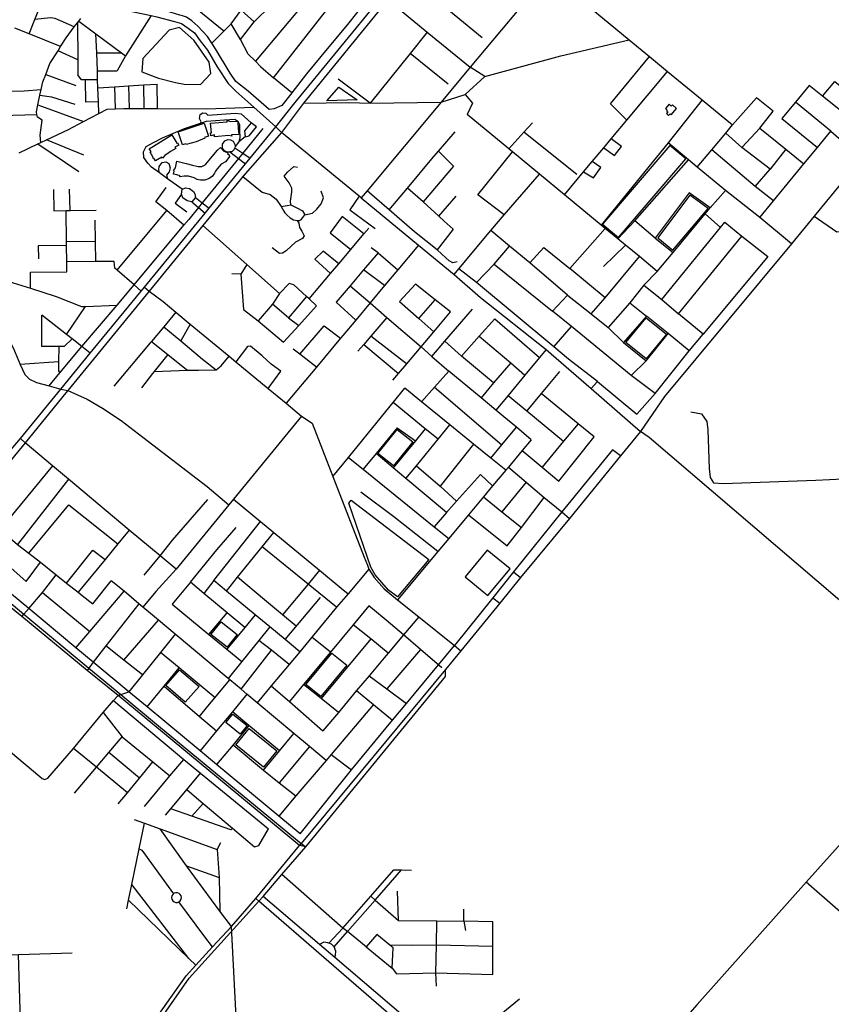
# Model space of a CAD drawing. Header units: millimetres. Extents: x 664923 to 767831, y 3118803 to 3207600.
# Tile 36 of 256: x 700905 to 702927, y 3145916 to 3148369. Entities that reach past the tile are written whole.
import ezdxf

# ---------------------------------------------------------------- set-up
doc = ezdxf.new("R2010")
doc.units = ezdxf.units.MM
for name, color, linetype in [('buildings', 5, 'Continuous'), ('parks', 8, 'Continuous'), ('roads_2', 2, 'Continuous'), ('roads_3', 3, 'Continuous'), ('water', 7, 'Continuous')]:
    doc.layers.add(name, color=color, linetype=linetype)

msp = doc.modelspace()

# ---------------------------------------------------------------- linework, layer by layer
at = {"layer": 'buildings'}
for points in [[(701670, 3148166.91), (701700.24, 3148201.24), (701745.66, 3148169.22), (701670, 3148166.91)], [(702516.48, 3148141.59), (702519.42, 3148139.2), (702516.01, 3148135.35), (702521.72, 3148130.76), (702525.35, 3148134.38), (702528.33, 3148131.97), (702541.51, 3148147.87), (702530.98, 3148157.4), (702527.81, 3148153.94), (702523.03, 3148158.25), (702514.1, 3148147.62), (702518.4, 3148143.69), (702516.48, 3148141.59)], [(701310.55, 3148057.01), (701299.28, 3148089.56), (701364.27, 3148111.44), (701375.43, 3148079.12), (701365.1, 3148075.49), (701365.88, 3148073.79), (701344.73, 3148064.49), (701319.08, 3148058.02), (701318.29, 3148059.95), (701310.55, 3148057.01)], [(701380.93, 3148079.7), (701379.91, 3148087.45), (701382.29, 3148087.6), (701379.71, 3148111.57), (701421.85, 3148114.88), (701421.58, 3148118.42), (701429.32, 3148115.53), (701448.4, 3148116.57), (701448.81, 3148095.63), (701450.91, 3148092.76), (701449.73, 3148092.31), (701450.65, 3148083.06), (701432.38, 3148082.21), (701432.97, 3148078.78), (701425.58, 3148080.7), (701390.25, 3148077.4), (701389.95, 3148082.03), (701380.93, 3148079.7)], [(701227.15, 3148047.75), (701283.66, 3148082.45), (701295.9, 3148061.33), (701297.75, 3148062.51), (701301.24, 3148056.09), (701291.41, 3148051.4), (701293.56, 3148048.19), (701280.76, 3148040.66), (701273.74, 3148035.91), (701269.47, 3148033.18), (701265.9, 3148030.33), (701260.41, 3148024.32), (701258.86, 3148026.73), (701243.17, 3148017.31), (701239.21, 3148024.08), (701237.72, 3148022.42), (701236.47, 3148027.5), (701229.62, 3148039.33), (701231.81, 3148040.88), (701227.15, 3148047.75)], [(701287.73, 3147984.57), (701289.54, 3147992.03), (701288.01, 3147993.3), (701292.99, 3147999.94), (701296.54, 3148016.24), (701319.57, 3148010.49), (701335.3, 3148006.41), (701349.19, 3148003.02), (701358.29, 3148003.18), (701363.77, 3148005.57), (701368.63, 3148009.41), (701376.95, 3148019.43), (701388.73, 3148033.4), (701397.66, 3148043.69), (701404.82, 3148050.7), (701413.71, 3148041.43), (701417.3, 3148039.54), (701423.73, 3148037.39), (701422.56, 3148035.54), (701427.82, 3148031.65), (701426.88, 3148030.34), (701428.2, 3148029.28), (701417.1, 3148014.6), (701407.05, 3148009.39), (701396.48, 3147997.62), (701392.47, 3147991.52), (701390.07, 3147986.64), (701384.25, 3147978.79), (701374.84, 3147972.24), (701365.7, 3147969.11), (701355.32, 3147969.13), (701346.51, 3147970.72), (701339.08, 3147975), (701325.59, 3147979.08), (701319.42, 3147979.62), (701314.23, 3147979.31), (701303.65, 3147977.52), (701304.36, 3147980.23), (701295.77, 3147982.55), (701287.73, 3147984.57)], [(702071.57, 3146933.97), (702126.88, 3147000.89), (702069.86, 3147047.52), (702014.55, 3146980.61), (702071.57, 3146933.97)], [(701471.31, 3146610.06), (701454.09, 3146589.09), (701418.59, 3146617.95), (701435.8, 3146638.92), (701471.31, 3146610.06)]]:
    msp.add_lwpolyline(points, close=True, dxfattribs=at)
at = {"layer": 'parks'}
for points in [[(702357.24, 3147859.97), (702396.85, 3147826.49), (702564.2, 3148022.36), (702524.58, 3148055.86), (702357.24, 3147859.97)], [(702495.1, 3147825.97), (702532.56, 3147794.43), (702620.05, 3147898.77), (702574.34, 3147931.84), (702495.1, 3147825.97)], [(702415, 3147564.72), (702465.41, 3147626.54), (702516.01, 3147585.72), (702465.6, 3147523.9), (702415, 3147564.72)], [(701797.04, 3147288.47), (701844.92, 3147348.36), (701883.96, 3147317.47), (701836.08, 3147257.58), (701797.04, 3147288.47)], [(701724.92, 3147164.69), (701730.28, 3147172.12), (701924.22, 3147024.07), (701846.17, 3146930.82), (701823.58, 3146947.64), (701806.87, 3146966.37), (701790.6, 3146986.02), (701779.34, 3147005.29), (701724.92, 3147164.69)], [(701381.18, 3146837.09), (701406.58, 3146868.92), (701446.76, 3146837.31), (701421.43, 3146805.43), (701381.18, 3146837.09)], [(701617.85, 3146712.68), (701682.5, 3146790.93), (701719.65, 3146760.55), (701655, 3146682.3), (701617.85, 3146712.68)], [(701268.6, 3146710), (701302.84, 3146749.39), (701351.44, 3146707.61), (701317.21, 3146668.22), (701268.6, 3146710)], [(701443.19, 3146562.28), (701476.55, 3146603.04), (701545.44, 3146547.25), (701512.09, 3146506.49), (701443.19, 3146562.28)]]:
    msp.add_lwpolyline(points, close=True, dxfattribs=at)
at = {"layer": 'roads_2'}
for points in [[(701164.26, 3148393.68), (701232.43, 3148379.43), (701246.17, 3148376.55), (701290.08, 3148364.56), (701308.12, 3148359.4), (701324.38, 3148347.92), (701340.21, 3148336), (701354.69, 3148316.7), (701372.21, 3148293.04), (701396.76, 3148251.41), (701424.05, 3148209.97), (701443.49, 3148190.69), (701487.75, 3148151.31), (701542.94, 3148102.19)], [(703281.83, 3148353.52), (703260.56, 3148337), (702884.5, 3147879.52), (702828.06, 3147810.86), (702511.63, 3147430.06), (702451.81, 3147343.21)], [(701556.68, 3148088.07), (701550.99, 3148094.24), (701542.94, 3148102.19)], [(701755.24, 3147924.96), (701750.17, 3147929.12), (701556.68, 3148088.07)], [(701755.24, 3147924.96), (701898.13, 3147807.03), (701987.46, 3147734.37), (702052.82, 3147676.77), (702216.77, 3147547.6), (702328.94, 3147450.06), (702451.81, 3147343.21)], [(702451.81, 3147343.21), (702401.81, 3147282.12), (702274.35, 3147126.43), (702152.65, 3146979.5), (702101.36, 3146915.03), (702003.97, 3146796.17), (701965.37, 3146750.33), (701606.35, 3146316.65), (701602.05, 3146311.46)], [(702864.23, 3146220.39), (703257.6, 3146658.07), (702473.34, 3147327.93), (702451.81, 3147343.21)], [(701617.55, 3146308.13), (701602.05, 3146311.46), (701149.86, 3146685.19), (701072.62, 3146747.61), (700910.15, 3146881.87), (700708.03, 3147044.71)], [(700717.25, 3147053.16), (700796.59, 3146986.5), (700915.33, 3146887.92), (701077.05, 3146753.63), (701156.67, 3146687.52), (701250.31, 3146609.78), (701606.35, 3146316.65), (701617.55, 3146308.13)], [(701617.55, 3146308.13), (701965.87, 3146732.23), (701965.37, 3146750.33)], [(700979.61, 3145561.12), (701086.39, 3145674.42), (701136.75, 3145727.97), (701319.66, 3145986.86), (701343.2, 3146013.02), (701385.19, 3146058.52), (701432.34, 3146109.64), (701493.13, 3146179.47), (701602.05, 3146311.46)], [(701511.28, 3146184.08), (701557.51, 3146238.86), (701617.55, 3146308.13)], [(700336.15, 3145296.22), (700349.64, 3145300.74), (700588.28, 3145386.8), (700772.43, 3145449.97), (700862.49, 3145481.02), (700947.36, 3145515.21), (700989.13, 3145549.14), (701139.52, 3145711.77), (701326.87, 3145980.47), (701500.83, 3146172.79), (701511.28, 3146184.08)], [(702624.3, 3145212.52), (702251.17, 3145527.07), (702091.97, 3145665.17), (702049.94, 3145701.04), (702030.43, 3145714.5), (701967.55, 3145767.98), (701500.83, 3146172.79), (701493.13, 3146179.47)]]:
    msp.add_lwpolyline(points, dxfattribs=at)
at = {"layer": 'roads_3'}
for points in [[(700702.92, 3147086.54), (700716.73, 3147098.44), (700869.4, 3147281.13), (700906.69, 3147325.75), (701006.83, 3147448.23), (701080.6, 3147538.28), (701207.17, 3147692.79), (701215.26, 3147702.67), (701366.48, 3147887.26), (701376.59, 3147899.59), (701467.53, 3148010.35), (701478.63, 3148023.87), (701542.94, 3148102.19), (701587.15, 3148157.91), (701807.82, 3148427.81), (702095.59, 3148775.46), (702337.6, 3149067.9), (702453.58, 3149211.6), (702758.31, 3149605.81), (702807.79, 3149668.06), (702814.11, 3149681.23), (702815.33, 3149697.91)], [(702348.57, 3149058.06), (702296.39, 3148990.94), (702108.23, 3148763.57), (701821.93, 3148419.37), (701612.14, 3148161.55), (701556.68, 3148088.07), (701460.98, 3147978.42), (701454.09, 3147970), (701361.19, 3147856.51), (701227.39, 3147693.05), (701024.36, 3147445.06), (701019.47, 3147439.09), (700918, 3147315.15), (700807.18, 3147179.79), (700716.92, 3147076.81)], [(701956.09, 3148642.33), (701870.93, 3148538.7), (701788.77, 3148442.49), (701721.15, 3148357.06), (701675.22, 3148301.29), (701619.35, 3148233.94), (701582.89, 3148187.28), (701580.08, 3148183.69), (701558.01, 3148155.22), (701538.4, 3148147.04), (701526.08, 3148145.76), (701473.6, 3148191.39), (701443.43, 3148215.28), (701428.89, 3148235.87), (701392.5, 3148296.26), (701383.52, 3148310.36), (701372.54, 3148327.61), (701348.64, 3148353.27), (701333.24, 3148366.24), (701320.1, 3148375.68), (701310.41, 3148378.46), (701303.32, 3148380.49), (701260.07, 3148393.42)], [(701214.44, 3148584.02), (701295.85, 3148524.24), (701339.46, 3148492.22), (701379.31, 3148460), (701386.76, 3148453.98), (701456.73, 3148393.18), (701488.51, 3148363.45), (701531.52, 3148405.53), (701485.91, 3148444.21), (701450.1, 3148476), (701413.18, 3148505.93), (701376.29, 3148533.6), (701400.74, 3148567.41), (701438.12, 3148610.49), (701512.95, 3148551.88), (701550.56, 3148522.43), (701485.91, 3148444.21)], [(702173.39, 3148524.6), (702222.34, 3148484.35), (702309.46, 3148412.69), (702423.5, 3148318.93), (702474.32, 3148277.13), (702519.25, 3148240.17), (702605.37, 3148169.36), (702681.27, 3148106.94)], [(701615.47, 3148502.6), (701701.46, 3148430.51), (701666.33, 3148389.16), (701623.66, 3148422.95), (701492.08, 3148266.2), (701504.27, 3148252.25), (701537.18, 3148223.96), (701666.33, 3148389.16)], [(702222.34, 3148484.35), (702026.9, 3148250.74)], [(702057.27, 3148324.34), (701987.45, 3148381.38), (701907.47, 3148446.73), (701897.77, 3148456.55)], [(700927.93, 3148333.95), (700942.66, 3148369.39), (700953.77, 3148398.43), (700954.36, 3148431.35)], [(701821.93, 3148419.37), (701848.81, 3148396.95), (701919.85, 3148337.67), (702026.9, 3148250.74), (701954.93, 3148163.7), (701770.34, 3147943.01), (701755.24, 3147924.96)], [(701413.13, 3148340.28), (701333.23, 3148405.46)], [(701431.65, 3148359), (701456.73, 3148393.18)], [(701040.72, 3148351.22), (700993.27, 3148372.37), (700981.26, 3148373.71), (700942.66, 3148369.39)], [(700957.33, 3148063.37), (700955.86, 3148081.12), (700960.69, 3148118.75), (700948.8, 3148126.16), (700947.45, 3148132.82), (700946.12, 3148139.45), (700949.89, 3148156.82), (700955.19, 3148181.11), (700958.25, 3148195.18), (700962.34, 3148214), (700969.49, 3148232.62), (700979.89, 3148259.73), (701000.12, 3148291.91), (701006.57, 3148302.16), (701020.36, 3148324.08), (701040.72, 3148351.22), (701048.45, 3148361.53), (701051.7, 3148365.86), (701056.64, 3148372.44)], [(701232.43, 3148379.43), (701168.26, 3148279.27), (701147.56, 3148241.91)], [(701006.57, 3148302.16), (700927.93, 3148333.95), (700892.35, 3148348.33)], [(701048.45, 3148361.53), (701049.23, 3148269.36), (701049.55, 3148232.08)], [(701051.7, 3148365.86), (701094.69, 3148333.93), (701158.34, 3148286.63), (701168.26, 3148279.27)], [(701492.08, 3148266.2), (701473.75, 3148283.3), (701455.23, 3148319.88), (701431.65, 3148359), (701413.13, 3148340.28), (701383.52, 3148310.36)], [(701455.23, 3148319.88), (701488.51, 3148363.45)], [(701101.99, 3148135.18), (701100.93, 3148164.24), (701099.63, 3148199.45), (701098.9, 3148219.6), (701098.08, 3148241.9), (701096.43, 3148286.46), (701094.69, 3148333.93)], [(701919.85, 3148337.67), (701877.53, 3148285.07), (701777.65, 3148160.9)], [(702063.44, 3148227.81), (702253.2, 3148279.46), (702423.5, 3148318.93)], [(701049.23, 3148269.36), (701000.12, 3148291.91)], [(701096.43, 3148286.46), (701158.34, 3148286.63)], [(701972.64, 3148208.59), (701877.53, 3148285.07)], [(702417.69, 3148118.79), (702376.48, 3148159.09), (702474.32, 3148277.13)], [(702014.5, 3148182.34), (702063.44, 3148227.81), (702026.9, 3148250.74)], [(700969.49, 3148232.62), (701044.87, 3148205.02)], [(701098.9, 3148219.6), (701068.98, 3148219.29), (701058.8, 3148219.18), (701049.55, 3148232.08)], [(701098.08, 3148241.9), (701147.56, 3148241.91)], [(701582.89, 3148187.28), (701537.18, 3148223.96)], [(702262.1, 3147932.87), (702309.67, 3147989.71), (702331.19, 3148015.42), (702359.89, 3148049.72), (702378.81, 3148072.34), (702417.69, 3148118.79), (702519.25, 3148240.17)], [(701100.93, 3148164.24), (701069.56, 3148163.9), (701068.98, 3148219.29)], [(701099.63, 3148199.45), (701140.9, 3148202.11), (701176.06, 3148204.38), (701212.79, 3148206.75), (701247.06, 3148208.79)], [(701140.9, 3148202.11), (701142.64, 3148147.03)], [(701176.06, 3148204.38), (701177.06, 3148148.2)], [(701212.79, 3148206.75), (701213.59, 3148148.05)], [(701248.01, 3148147.91), (701247.06, 3148208.79)], [(701777.65, 3148160.9), (701697.8, 3148220.74)], [(702905.4, 3148178.35), (702935.48, 3148214.78), (703012.27, 3148154.05), (702982.45, 3148117.34), (702905.4, 3148178.35), (702871.98, 3148204.8), (702837.93, 3148163.84), (702804.01, 3148123.07), (702892.42, 3148050.97)], [(700726.78, 3148182.93), (700742.42, 3148185.22), (700838.59, 3148190.13), (700916.16, 3148192.03), (700958.25, 3148195.18)], [(700955.19, 3148181.11), (700983.47, 3148176.66), (701041.98, 3148158.99)], [(701777.65, 3148160.9), (701954.93, 3148163.7), (702014.5, 3148182.34), (702033.18, 3148161), (702020.02, 3148132.76)], [(702749.21, 3148098.91), (702781.89, 3148141.59), (702740.49, 3148174.12), (702681.27, 3148106.94)], [(700903.05, 3148037.68), (700949.56, 3148059.69), (700957.33, 3148063.37), (700971.56, 3148070.1), (701025.94, 3148095.83), (701063.76, 3148115.4), (701101.99, 3148135.18), (701122.72, 3148145.91), (701142.64, 3148147.03), (701164.52, 3148148.26), (701177.06, 3148148.2), (701213.59, 3148148.05), (701248.01, 3148147.91), (701369.93, 3148147.41), (701487.75, 3148151.31)], [(700949.89, 3148156.82), (701063.76, 3148115.4)], [(701612.14, 3148161.55), (701724.82, 3148162.54), (701777.65, 3148160.9)], [(702605.37, 3148169.36), (702520.73, 3148062.44)], [(702892.42, 3148050.97), (702925.72, 3148091.24), (702837.93, 3148163.84)], [(700850.89, 3148129.3), (700857.64, 3148130.81), (700947.45, 3148132.82)], [(701355.08, 3148110.94), (701357.1, 3148114.99), (701355.46, 3148118.32), (701352.69, 3148123.33), (701354.17, 3148132.71), (701360.91, 3148136.95), (701368.14, 3148136.16), (701373.52, 3148131), (701442.61, 3148136.56), (701456.16, 3148134.31), (701481.64, 3148111.87), (701464.64, 3148091.82), (701466.15, 3148077.3), (701450.75, 3148064.44)], [(702493.48, 3147741.82), (702448.74, 3147778.76), (702414.55, 3147806.98), (702395.04, 3147823.1), (702363.82, 3147848.88), (702353.55, 3147857.36), (702262.1, 3147932.87), (702199.61, 3147984.47), (702132.89, 3148039.56), (702123.85, 3148047.02), (702020.02, 3148132.76)], [(701253.01, 3147987.67), (701232.99, 3148002.04), (701224.08, 3148012.04), (701214.02, 3148025.63), (701213.05, 3148039.74), (701219.38, 3148052.88), (701238.14, 3148062.98), (701260.14, 3148074.95), (701315.1, 3148097.63), (701355.08, 3148110.94), (701370.12, 3148115.95), (701415.21, 3148119.62), (701441.04, 3148121.15), (701448.4, 3148116.57), (701452.55, 3148108.31), (701452.43, 3148093.09), (701453.47, 3148075.36), (701450.75, 3148064.44), (701441.33, 3148053.09)], [(701466.15, 3148077.3), (701476.21, 3148079.37), (701494.8, 3148101.83), (701481.64, 3148111.87)], [(702292.96, 3147983.65), (702161.19, 3148088.88), (702182.32, 3148112.14)], [(702593.2, 3148001.86), (702629.31, 3148044.95), (702664.24, 3148086.62), (702681.27, 3148106.94)], [(702737.6, 3147953.9), (702774.74, 3147996.66), (702703.99, 3148050.85), (702749.21, 3148098.91), (702813.98, 3148046.84), (702774.74, 3147996.66)], [(701510.78, 3148097.97), (701460.45, 3148036.3), (701450.07, 3148023.57), (701359.62, 3147912.71), (701350.25, 3147901.24), (701325.71, 3147871.17)], [(701825.41, 3147895.09), (701870.94, 3147949.46), (701931.88, 3148022.22), (701948.22, 3148041.29), (701989.65, 3148089.65)], [(702161.19, 3148088.88), (702123.85, 3148047.02)], [(702703.99, 3148050.85), (702664.24, 3148086.62)], [(702925.72, 3148091.24), (702978.5, 3148045.61)], [(700949.56, 3148059.69), (701052.12, 3147990.89)], [(701064.77, 3148031.31), (700971.56, 3148070.1)], [(701441.33, 3148053.09), (701440.32, 3148050.06), (701438.96, 3148045.96), (701432.84, 3148040.28), (701428.65, 3148039.78), (701421.5, 3148038.9), (701415.18, 3148042.05), (701410.19, 3148049.15), (701409.93, 3148058.8), (701415.42, 3148066.93), (701423.63, 3148070.26), (701429.7, 3148069.75), (701436.19, 3148066.16), (701440.84, 3148058.54), (701441.33, 3148053.09)], [(701440.32, 3148050.06), (701460.45, 3148036.3), (701478.63, 3148023.87)], [(702828.06, 3147810.86), (702748.89, 3147875.91), (702663.24, 3147943.11), (702593.2, 3148001.86), (702571.17, 3148020.33), (702520.73, 3148062.44), (702353.55, 3147857.36)], [(702359.89, 3148049.72), (702387.1, 3148030.67), (702404.46, 3148052.91), (702378.81, 3148072.34)], [(702748.89, 3147875.91), (702783.03, 3147917.55), (702858.69, 3148009.83), (702892.42, 3148050.97)], [(701428.65, 3148039.78), (701450.07, 3148023.57), (701467.53, 3148010.35)], [(701948.22, 3148041.29), (701985.67, 3148004.26), (701909.93, 3147915.24), (701949.01, 3147879.27), (701962.04, 3147867.28), (701985.09, 3147846.83), (701944.5, 3147795.33)], [(702112.25, 3147883.1), (702045.94, 3147932.41), (702132.89, 3148039.56)], [(702783.03, 3147917.55), (702737.6, 3147953.9), (702629.31, 3148044.95)], [(702813.98, 3148046.84), (702858.69, 3148009.83)], [(701333.78, 3147915.43), (701321.79, 3147917.83), (701311.19, 3147924.9), (701307.54, 3147934.39), (701309.37, 3147946.59), (701273.05, 3147972.79), (701253.01, 3147987.67), (701251.22, 3147995.28), (701251.94, 3148003.2), (701259.34, 3148013.06), (701268.98, 3148015.16), (701276.01, 3148010.93), (701279.62, 3148000.16), (701277.11, 3147990.08), (701270.84, 3147982.05), (701273.05, 3147972.79)], [(701579.85, 3147907.7), (701579.69, 3147916.9), (701581.17, 3147928.63), (701582.65, 3147940.37), (701582.49, 3147949.57), (701576.37, 3147962.86), (701568.64, 3147972.76), (701563.48, 3147979.36), (701571.71, 3147989.55), (701587.46, 3148003.2), (701596.74, 3148001.68)], [(702309.67, 3147989.71), (702334.38, 3147974.92), (702352.63, 3148000.51), (702331.19, 3148015.42)], [(702395.04, 3147823.1), (702437.33, 3147868.22), (702571.17, 3148020.33)], [(701460.98, 3147978.42), (701508.66, 3147939.1), (701528.94, 3147933.6), (701543.43, 3147922.13), (701556.37, 3147903.95), (701571.47, 3147905.88), (701579.85, 3147907.7)], [(701987.46, 3147734.37), (701999.03, 3147748.3), (702078.25, 3147843.64), (702112.25, 3147883.1), (702199.61, 3147984.47)], [(700988.49, 3147945.93), (700989.39, 3147893.24)], [(701030.38, 3147893.86), (701028.7, 3147947.01)], [(701314.03, 3147857.18), (701270.94, 3147893.35), (701244.07, 3147915.2), (701269.76, 3147951.24)], [(701307.54, 3147934.39), (701291.74, 3147912.25), (701320.95, 3147890.73)], [(701309.37, 3147946.59), (701318.49, 3147950.36), (701327.84, 3147948.48), (701337.47, 3147941.42), (701340.93, 3147934.81), (701342.76, 3147925.75), (701333.78, 3147915.43)], [(701614.84, 3147883.2), (701634.02, 3147886.87), (701644.78, 3147897.09), (701655.49, 3147910.67), (701661.96, 3147925), (701655.79, 3147941.62)], [(701750.17, 3147929.12), (701727.56, 3147894.96), (701790.77, 3147848.71)], [(701994.78, 3147765.36), (701983.9, 3147763.65), (701975.09, 3147768.07), (701966.67, 3147775.95), (701944.5, 3147795.33), (701888.52, 3147840.18), (701825.41, 3147895.09), (701770.34, 3147943.01)], [(701909.93, 3147915.24), (701870.94, 3147949.46)], [(701949.01, 3147879.27), (701992.18, 3147929.67)], [(702624.97, 3147899.97), (702572.67, 3147937.35), (702487.89, 3147824.56), (702533.4, 3147789.16)], [(702493.48, 3147741.82), (702533.4, 3147789.16), (702612.61, 3147885.02), (702624.97, 3147899.97), (702663.24, 3147943.11)], [(701333.78, 3147915.43), (701350.25, 3147901.24), (701366.48, 3147887.26)], [(701342.76, 3147925.75), (701359.62, 3147912.71), (701376.59, 3147899.59)], [(701556.37, 3147903.95), (701562.43, 3147891.63), (701565.46, 3147888), (701571.53, 3147881.79), (701578.91, 3147875.25), (701587.19, 3147870.74), (701595.8, 3147868.67), (701601.57, 3147869.14), (701607.12, 3147872.02), (701610.21, 3147876.34), (701614.84, 3147883.2)], [(701579.85, 3147907.7), (701595.11, 3147900.42), (701609.53, 3147893.14), (701614.84, 3147883.2)], [(700989.39, 3147893.24), (701020.7, 3147893.72), (701030.38, 3147893.86), (701095.15, 3147894.84)], [(701021.99, 3147740.94), (701021.78, 3147765.81), (701021.44, 3147806.52), (701021.37, 3147815.57), (701020.7, 3147893.72)], [(701147.55, 3147744.65), (701270.94, 3147893.35)], [(701762.54, 3147835.28), (701708.18, 3147879), (701677.89, 3147838.1), (701729.44, 3147796.1)], [(702493.48, 3147741.82), (702460.07, 3147708.02), (702504.8, 3147672.22), (702650.85, 3147851.31), (702612.61, 3147885.02)], [(702884.5, 3147879.52), (702940.57, 3147840.88), (703207.58, 3147851.42), (703259.21, 3147853.46)], [(700978.22, 3147456.76), (701005.01, 3147488.93), (701059.69, 3147554.59), (701147.26, 3147657.54), (701189.53, 3147708.14), (701314.03, 3147857.18), (701325.71, 3147871.17)], [(701094.24, 3147766.23), (701093.38, 3147816.42), (701092.47, 3147869.89)], [(701552.21, 3147687.01), (701470.91, 3147759.15), (701361.19, 3147856.51)], [(701595.8, 3147868.67), (701600.18, 3147862.16), (701601.76, 3147851.53), (701607.51, 3147842.13), (701613.77, 3147830.4), (701609.54, 3147824.2), (701592, 3147815.13), (701568.72, 3147793.3), (701559.37, 3147787.38), (701552.08, 3147786.19), (701533.96, 3147800.52)], [(702487.89, 3147824.56), (702437.33, 3147868.22)], [(702650.85, 3147851.31), (702661.53, 3147864.31), (702704.46, 3147829.58), (702769.21, 3147778.99), (702607.66, 3147585.59), (702545.89, 3147636.24), (702704.46, 3147829.58)], [(701562.3, 3147565.23), (701599.86, 3147606.74), (701644.41, 3147655.97), (701625.61, 3147673.21), (701679.36, 3147736.82), (701699.84, 3147761.05), (701729.44, 3147796.1), (701762.54, 3147835.28), (701774.8, 3147849.79)], [(702175.72, 3147762.87), (702124.95, 3147804.95), (702078.25, 3147843.64)], [(702329.01, 3147635.94), (702363.31, 3147675.99), (702275.72, 3147749.08), (702363.82, 3147848.88)], [(701021.44, 3147806.52), (700950.65, 3147805.71), (700951.21, 3147773.01)], [(701093.38, 3147816.42), (701021.37, 3147815.57)], [(701898.13, 3147807.03), (701846.79, 3147746.21), (701813.98, 3147706.92), (701777.56, 3147663.33), (701741.86, 3147620.59), (701709.86, 3147582.27), (701704, 3147575.26), (701644.12, 3147503.57), (701568.72, 3147413.31)], [(702086.56, 3147760.32), (702124.95, 3147804.95)], [(702414.55, 3147806.98), (702359.28, 3147754.16)], [(701699.84, 3147761.05), (701660.79, 3147792.21), (701640.39, 3147772.32), (701679.36, 3147736.82)], [(701797.73, 3147788.27), (701761.55, 3147745.73), (701727.88, 3147706.14), (701693.02, 3147665.16)], [(701797.73, 3147788.27), (701780.69, 3147800.53)], [(701797.73, 3147788.27), (701846.79, 3147746.21)], [(702269.56, 3147682.47), (702175.72, 3147762.87), (702210.71, 3147801.15), (702275.72, 3147749.08)], [(701207.17, 3147692.79), (701189.53, 3147708.14), (701147.55, 3147744.65), (701141.42, 3147749.97), (701140.17, 3147766.5), (701094.24, 3147766.23), (701021.78, 3147765.81)], [(701470.91, 3147759.15), (701455.75, 3147734.75), (701462.19, 3147647.35), (701498.82, 3147618.88)], [(702236.04, 3147554.17), (702042.79, 3147714.13), (702086.56, 3147760.32), (702232.37, 3147642.68)], [(702363.31, 3147675.99), (702448.74, 3147778.76)], [(700931.94, 3147699.74), (700931.61, 3147740.17), (701021.99, 3147740.94)], [(701455.75, 3147734.75), (701433.28, 3147736.24)], [(701813.98, 3147706.92), (701761.55, 3147745.73)], [(702042.79, 3147714.13), (701999.03, 3147748.3)], [(700877.76, 3147716.45), (700931.94, 3147699.74), (700995.46, 3147679.57), (701058.35, 3147654.48), (701068.85, 3147654.84), (701147.26, 3147657.54)], [(701625.61, 3147673.21), (701619.22, 3147679.22), (701588, 3147708.54), (701576.18, 3147711.69), (701552.21, 3147687.01)], [(701727.88, 3147706.14), (701777.56, 3147663.33), (701819.62, 3147627.04), (701904.63, 3147553.7), (701931.86, 3147530.2), (701974.17, 3147493.67)], [(701890.73, 3147710.38), (701851.11, 3147667.04)], [(701978.55, 3147640.78), (701939.82, 3147671.47), (701890.73, 3147710.38)], [(702460.07, 3147708.02), (702424.61, 3147663.72), (702466.58, 3147630.31)], [(701215.26, 3147702.67), (701227.39, 3147693.05), (701261.77, 3147666.74), (701293.82, 3147640.28), (701329.73, 3147610.62), (701426.81, 3147530.47), (701443.13, 3147517), (701523.61, 3147450.55), (701568.72, 3147413.31), (701607.25, 3147381.49), (701437.4, 3147174.61), (701425.89, 3147160.55), (701294.2, 3146999.63)], [(701552.21, 3147687.01), (701534.52, 3147660.24), (701498.82, 3147618.88), (701562.3, 3147565.23)], [(702428.11, 3147482.74), (702279.4, 3147604.25), (702232.37, 3147642.68), (702269.56, 3147682.47), (702329.01, 3147635.94)], [(701574.75, 3147626.59), (701534.52, 3147660.24)], [(701619.22, 3147679.22), (701574.75, 3147626.59), (701599.86, 3147606.74)], [(701693.02, 3147665.16), (701741.86, 3147620.59)], [(701851.11, 3147667.04), (701899.59, 3147624.16), (701936.62, 3147591.42)], [(701899.59, 3147624.16), (701939.82, 3147671.47)], [(702424.61, 3147663.72), (702371.08, 3147602.37)], [(702504.8, 3147672.22), (702545.89, 3147636.24)], [(701020.9, 3147584.89), (701068.85, 3147654.84)], [(701293.82, 3147640.28), (701263.68, 3147604.16), (701233.03, 3147567.44), (701229.95, 3147563.75), (701139.2, 3147455.65)], [(701834.28, 3147470.97), (701848.54, 3147487.74), (701868.91, 3147511.72), (701904.63, 3147553.7), (701936.62, 3147591.42), (701978.55, 3147640.78)], [(701931.86, 3147530.2), (701963.99, 3147567.68), (702032.61, 3147647.71)], [(702329.01, 3147635.94), (702371.08, 3147602.37), (702409.24, 3147564.66), (702465.45, 3147519.33)], [(701035.49, 3147573.49), (701015.61, 3147555.14), (701002.47, 3147555.05), (700960.12, 3147554.77), (700959.95, 3147632.48)], [(701080.6, 3147538.28), (701059.69, 3147554.59), (701035.49, 3147573.49), (701020.9, 3147584.89), (700959.95, 3147632.48)], [(701329.73, 3147610.62), (701305.87, 3147569.21), (701360.36, 3147523.16), (701394.44, 3147496.32)], [(701819.62, 3147627.04), (701779.99, 3147580.7), (701762.3, 3147559.99), (701747.56, 3147542.76)], [(702005.65, 3147530.72), (702049.54, 3147580.31), (702088.24, 3147624.04)], [(702088.24, 3147624.04), (702200.08, 3147527.44)], [(702465.45, 3147519.33), (702520.89, 3147586.89), (702466.58, 3147630.31), (702409.24, 3147564.66)], [(701263.68, 3147604.16), (701305.87, 3147569.21)], [(701602.83, 3147535.42), (701663.03, 3147606.61), (701704, 3147575.26)], [(702344.48, 3147467.96), (702271.85, 3147523.02), (702236.04, 3147554.17), (702279.4, 3147604.25)], [(702487.85, 3147437.51), (702572.73, 3147543.62), (702607.66, 3147585.59)], [(702572.73, 3147543.62), (702520.89, 3147586.89)], [(700868.3, 3147581.85), (700872.24, 3147581.94), (700889.42, 3147550.09), (700906.15, 3147510.17), (700917.59, 3147485.36), (700929.22, 3147473.05), (700946.75, 3147465.27), (700978.22, 3147456.76), (701006.83, 3147448.23)], [(701233.03, 3147567.44), (701273.8, 3147534.78), (701315.91, 3147501.04), (701322.42, 3147495.53), (701349.92, 3147496), (701394.44, 3147496.32), (701406.7, 3147506.52), (701426.81, 3147530.47)], [(701762.3, 3147559.99), (701848.54, 3147487.74)], [(701868.9, 3147511.72), (701779.99, 3147580.7)], [(702085.53, 3147464.17), (702005.65, 3147530.72), (701963.99, 3147567.68)], [(702049.54, 3147580.31), (702128.81, 3147514.26), (702163.25, 3147482.97)], [(701002.47, 3147555.05), (701001.54, 3147516.79), (701000.99, 3147494.29), (701005.01, 3147488.93)], [(701273.8, 3147534.78), (701239.71, 3147492.21), (701235.94, 3147487.5), (701207.73, 3147452.06)], [(701523.61, 3147450.55), (701555.07, 3147492.94), (701531.42, 3147510.77), (701508.8, 3147531.66), (701480.01, 3147555.48), (701472.38, 3147554.92), (701443.13, 3147517)], [(701644.12, 3147503.57), (701602.83, 3147535.42), (701586.26, 3147548.21)], [(702216.77, 3147547.6), (702200.08, 3147527.44), (702163.25, 3147482.97), (702121.77, 3147432.88), (702091.44, 3147396.25)], [(701001.54, 3147516.79), (700906.15, 3147510.17)], [(702128.81, 3147514.26), (702085.53, 3147464.17), (702054.64, 3147426.82)], [(702328.94, 3147450.06), (702344.48, 3147467.96), (702442.23, 3147386.19), (702487.85, 3147437.51), (702428.11, 3147482.74), (702465.45, 3147519.33)], [(701239.71, 3147492.21), (701322.42, 3147495.53)], [(701974.17, 3147493.67), (701938.31, 3147453.26), (701905.93, 3147416.93)], [(702179.04, 3147322.04), (702142.34, 3147353.95), (702111.38, 3147379.68), (702091.44, 3147396.25), (702054.64, 3147426.82), (701974.17, 3147493.67)], [(702249.99, 3147492.64), (702204.13, 3147437.33), (702168.41, 3147394.22)], [(701006.83, 3147448.23), (701024.36, 3147445.06), (701073.12, 3147423.47), (701111.3, 3147401.14), (701157.55, 3147370.56), (701211.4, 3147329.09), (701371.67, 3147205.84), (701425.89, 3147160.55)], [(701685, 3147230.98), (701723.88, 3147278.61), (701806.15, 3147379.39), (701835.19, 3147414.95), (701864.38, 3147450.71)], [(702115.8, 3147246.36), (702078.73, 3147276.49), (702035.75, 3147311.42), (701976.53, 3147359.56), (701905.93, 3147416.93), (701864.38, 3147450.71)], [(701938.31, 3147453.26), (702106.31, 3147310.06)], [(702335.85, 3147329.99), (702296.18, 3147362.31), (702204.13, 3147437.33)], [(701947.04, 3147323.52), (701915.02, 3147349.7), (701835.19, 3147414.95)], [(702121.77, 3147432.88), (702168.41, 3147394.22), (702259.77, 3147318.51)], [(702576.77, 3147392.27), (702603.78, 3147386.87), (702616.72, 3147367.86), (702619.61, 3147346.99), (702622.94, 3147250.83), (702625.01, 3147228.27), (702633.65, 3147215.04), (702657.22, 3147213.77), (702888.37, 3147221.93)], [(701607.25, 3147381.49), (701633.43, 3147363.78), (701685, 3147230.98), (701763.02, 3147030.1), (701771.54, 3147009.73), (701774.7, 3147000.34), (701788.05, 3146979.05), (701812.91, 3146951.03), (701846.16, 3146923.7), (701898.98, 3146881.46), (701987.81, 3146809.67), (702003.97, 3146796.17)], [(701845.38, 3147352.42), (701792.66, 3147288), (701760.62, 3147248.85)], [(701915.02, 3147349.7), (701890.63, 3147319.73), (701835.62, 3147252.16)], [(701845.38, 3147352.42), (701890.63, 3147319.73)], [(701867.12, 3147225.9), (701893.15, 3147257.7), (701947.04, 3147323.52), (701976.53, 3147359.56)], [(702078.73, 3147276.49), (702106.31, 3147310.06), (702142.34, 3147353.95)], [(702296.18, 3147362.31), (702259.77, 3147318.51), (702206.22, 3147254.1)], [(701294.2, 3146999.63), (701254.57, 3147032.86), (701177.6, 3147097.42), (701026.33, 3147224.29), (700986.49, 3147257.71), (700918, 3147315.15), (700906.69, 3147325.75)], [(702179.04, 3147322.04), (702156.84, 3147295.46), (702122.27, 3147254.11), (702115.8, 3147246.36), (702083.17, 3147207.32), (702060.48, 3147180.15), (702022.98, 3147135.29), (701973.7, 3147076.32), (701946.73, 3147044.04), (701846.16, 3146923.7)], [(702247.85, 3147219.24), (702335.85, 3147329.99)], [(702035.75, 3147311.42), (701952.08, 3147206.74)], [(702401.81, 3147282.12), (702381.44, 3147297.41), (702255.16, 3147142.54), (702135.26, 3146993.26), (702083.27, 3146928.53), (701987.81, 3146809.67)], [(702156.84, 3147295.46), (702206.22, 3147254.1), (702247.85, 3147219.24)], [(701723.88, 3147278.61), (701760.62, 3147248.85), (701937.48, 3147105.65), (701973.7, 3147076.32)], [(701968.58, 3147141.25), (701867.12, 3147225.9), (701835.62, 3147252.16), (701792.66, 3147288)], [(700986.49, 3147257.71), (700856.13, 3147098.97), (700899.42, 3147061.24), (700927.41, 3147039.96), (700956.61, 3147017.78), (700995.52, 3146985.44), (701020.91, 3146965.4), (701050.26, 3146942.26), (701060.53, 3146934.15), (701086.74, 3146913.48)], [(701893.15, 3147257.7), (701952.08, 3147206.74), (701993.42, 3147169.53)], [(702122.27, 3147254.11), (702166.41, 3147217.04), (702211.92, 3147178.85), (702255.16, 3147142.54), (702274.35, 3147126.43)], [(701026.33, 3147224.29), (700899.42, 3147061.24)], [(701993.42, 3147169.53), (702052.99, 3147235.96), (702083.17, 3147207.32)], [(702166.41, 3147217.04), (702106.28, 3147143.12)], [(702888.37, 3147221.93), (702956.51, 3147225.01), (703162.23, 3147228.58), (703234.73, 3147218.95), (703332.85, 3147186.34), (703408.99, 3147160.88), (703473.86, 3147154.47), (703577.01, 3147122.78), (703686.12, 3147087.02), (703757.23, 3147060.63), (703823.76, 3147055.93), (703878.37, 3147059.38)], [(701946.73, 3147044.04), (701836.94, 3147130.45), (701755.02, 3147191.42)], [(701214.58, 3146984.81), (701254.57, 3147032.86), (701285.66, 3147072.38), (701373.44, 3147173.75)], [(701437.4, 3147174.61), (701504.36, 3147119.1), (701537.64, 3147091.62), (701651.97, 3146997.2), (701705.51, 3146952.98), (701722.75, 3146938.18)], [(701993.42, 3147169.53), (701968.58, 3147141.25), (701937.48, 3147105.65)], [(702060.48, 3147180.15), (702106.28, 3147143.12), (702154.66, 3147104)], [(702119.58, 3147058.14), (702154.66, 3147104), (702211.92, 3147178.85)], [(700927.41, 3147039.96), (701026.74, 3147160.65), (701149.3, 3147062.94)], [(701388.11, 3146972.11), (701504.36, 3147119.1)], [(702022.98, 3147135.29), (702119.58, 3147058.14)], [(701177.6, 3147097.42), (701149.3, 3147062.94), (701117.48, 3147024.16), (701050.26, 3146942.26)], [(701330.02, 3146967.31), (701395.76, 3147047.93), (701443.86, 3147103.5)], [(701420.3, 3146945.41), (701447.76, 3146979.62), (701508.66, 3147055.51), (701537.64, 3147091.62)], [(700822.17, 3147056.56), (700920.86, 3146969.6)], [(701020.91, 3146965.4), (701087.16, 3147047.5), (701117.48, 3147024.16)], [(701694.08, 3146905.44), (701623.25, 3146962.79), (701508.66, 3147055.51)], [(701603.41, 3146340.56), (701550.39, 3146384.54), (701395.32, 3146513.17), (701354.14, 3146547.34), (701222.2, 3146656.78), (701176.82, 3146694.43), (701087.82, 3146768.26), (701044.83, 3146804.17), (700927.05, 3146901.63), (700792.14, 3147013.55)], [(700920.86, 3146969.6), (700956.61, 3147017.78)], [(701294.2, 3146999.63), (701244.11, 3146944.22), (701211.37, 3146905.41)], [(701774.7, 3147000.34), (701722.75, 3146938.18), (701694.08, 3146905.44), (701633, 3146830.8), (701602.42, 3146794.2), (701575.83, 3146762.4), (701531.55, 3146709.43), (701496.21, 3146667.13)], [(701651.97, 3146997.2), (701623.25, 3146962.79), (701559.55, 3146886.45)], [(700910.15, 3146881.87), (700915.33, 3146887.92), (700927.05, 3146901.63), (700961.65, 3146942.03), (700995.52, 3146985.44)], [(701086.74, 3146913.48), (701132.78, 3146971.16)], [(701496.21, 3146667.13), (701471.01, 3146688.22), (701456.15, 3146700.63), (701428.4, 3146723.86), (701423.99, 3146727.54), (701292.05, 3146837.91), (701250.76, 3146872.46), (701230.35, 3146889.53), (701211.37, 3146905.41), (701201.88, 3146913.35), (701165.18, 3146944.71), (701132.78, 3146971.16)], [(701388.11, 3146972.11), (701363.42, 3146939.64)], [(701602.42, 3146794.2), (701565.74, 3146824.7), (701527.82, 3146856.18), (701491.59, 3146886.24), (701420.3, 3146945.41), (701388.11, 3146972.11)], [(701593.83, 3146857.88), (701559.55, 3146886.45), (701514.89, 3146923.67), (701447.76, 3146979.62)], [(702135.26, 3146993.26), (702152.65, 3146979.5)], [(701330.02, 3146967.31), (701284.28, 3146913.11)], [(701465.8, 3146854.84), (701421.65, 3146891.42), (701363.42, 3146939.64), (701330.02, 3146967.31)], [(700961.65, 3146942.03), (701079.7, 3146844.89)], [(701044.83, 3146804.17), (701079.7, 3146844.89), (701165.18, 3146944.71)], [(701565.74, 3146824.7), (701654.11, 3146929.51)], [(702083.27, 3146928.53), (702101.36, 3146915.03)], [(701201.88, 3146913.35), (701119.42, 3146808.5), (701087.82, 3146768.26), (701077.05, 3146753.63), (701072.62, 3146747.61)], [(701284.28, 3146913.11), (701376.15, 3146837.33), (701421.02, 3146800.31), (701458.09, 3146769.74)], [(701774.65, 3146908.9), (701735.48, 3146861.55), (701678.73, 3146792.94), (701611.99, 3146712.26), (701576.89, 3146669.81)], [(701956.58, 3146753.93), (701903.12, 3146799.96), (701860.72, 3146835.92), (701817.57, 3146872.5), (701774.65, 3146908.9)], [(701163.99, 3146773.11), (701250.76, 3146872.46)], [(701376.15, 3146837.33), (701421.65, 3146891.42)], [(701491.59, 3146886.24), (701465.8, 3146854.84), (701421.02, 3146800.31)], [(701898.98, 3146881.46), (701860.72, 3146835.92), (701822.97, 3146790.96), (701813.17, 3146779.3), (701775.52, 3146734.47), (701744.21, 3146697.19), (701698.82, 3146643.16), (701660.1, 3146597.05)], [(701527.82, 3146856.18), (701500.46, 3146822.21), (701458.09, 3146769.74), (701423.99, 3146727.54)], [(701822.97, 3146790.96), (701779.21, 3146826.27), (701735.48, 3146861.55)], [(701292.05, 3146837.91), (701255.66, 3146792.54), (701210.4, 3146736.26), (701176.82, 3146694.43)], [(701678.73, 3146792.94), (701633, 3146830.8)], [(701779.21, 3146826.27), (701655.73, 3146677.46)], [(700504.26, 3146817.39), (700604.96, 3146736.45), (700656.34, 3146692.74), (700698.77, 3146656.55), (700734.85, 3146631.2), (700751.58, 3146619.32), (700775.92, 3146608.34), (700825.56, 3146587.17), (700844.3, 3146575.2), (700954.42, 3146483.58), (700960.71, 3146478.4), (700967.08, 3146475.93), (700974.72, 3146479.27), (701038.6, 3146553.26), (701112.4, 3146642.87), (701138.67, 3146672.71), (701149.86, 3146685.19), (701156.67, 3146687.52), (701176.82, 3146694.43)], [(701210.4, 3146736.26), (701163.99, 3146773.11), (701119.42, 3146808.5)], [(701575.83, 3146762.4), (701532.21, 3146797.84), (701500.46, 3146822.21)], [(701603.41, 3146340.56), (701731.06, 3146499.55), (701833.79, 3146623.62), (701868.19, 3146665.17), (701987.81, 3146809.67)], [(701903.12, 3146799.96), (701854.62, 3146742.85), (701819.56, 3146701.54)], [(701391.53, 3146679), (701302.2, 3146753.89), (701255.66, 3146792.54)], [(701456.15, 3146700.63), (701532.21, 3146797.84)], [(701222.2, 3146656.78), (701264.44, 3146708.62), (701302.2, 3146753.89)], [(701775.52, 3146734.47), (701819.56, 3146701.54), (701868.19, 3146665.17)], [(701264.44, 3146708.62), (701352.99, 3146632.9), (701395.19, 3146596.82)], [(701352.99, 3146632.9), (701373.34, 3146658.33), (701428.4, 3146723.86)], [(701531.55, 3146709.43), (701576.89, 3146669.81), (701660.1, 3146597.05)], [(701698.82, 3146643.16), (701655.73, 3146677.46), (701611.99, 3146712.26)], [(701471.01, 3146688.22), (701434.63, 3146644.35), (701395.19, 3146596.82), (701354.14, 3146547.34)], [(701744.21, 3146697.19), (701786.6, 3146662.74), (701833.79, 3146623.62)], [(701138.67, 3146672.71), (701313.26, 3146525.68), (701355.01, 3146491.63), (701524.77, 3146353.17)], [(701668.19, 3146523.27), (701627.04, 3146557.68), (701587.89, 3146590.44), (701496.21, 3146667.13)], [(701786.6, 3146662.74), (701681.03, 3146538.4), (701668.19, 3146523.27), (701593.12, 3146434.85), (701550.39, 3146384.54)], [(701112.4, 3146642.87), (701160.03, 3146582.52), (701236.65, 3146519.48), (701278.95, 3146484.68)], [(701552.3, 3146547.51), (701475.93, 3146610.36), (701434.63, 3146644.35)], [(701475.93, 3146610.36), (701436.16, 3146562.41), (701395.32, 3146513.17)], [(701041.52, 3146441.92), (701096.11, 3146506.7), (701126.48, 3146542.73), (701160.03, 3146582.52)], [(701511.86, 3146498.75), (701552.3, 3146547.51), (701587.89, 3146590.44)], [(701173.02, 3146442.92), (701096.11, 3146506.7), (701038.6, 3146553.26)], [(701436.16, 3146562.41), (701511.86, 3146498.75), (701551.41, 3146467.64), (701593.12, 3146434.85)], [(701627.04, 3146557.68), (701551.41, 3146467.64)], [(701202.96, 3146478.93), (701126.48, 3146542.73)], [(701681.03, 3146538.4), (701731.06, 3146499.55)], [(701150.26, 3146415.53), (701173.02, 3146442.92), (701202.96, 3146478.93), (701236.65, 3146519.48)], [(701215.25, 3146408.54), (701278.95, 3146484.68), (701313.26, 3146525.68)], [(701267.92, 3146386.95), (701281.14, 3146402.84), (701355.01, 3146491.63)], [(701321.78, 3146449.85), (701362.01, 3146415.97), (701434.61, 3146354.82), (701490.06, 3146308.13), (701500.26, 3146311.17), (701524.77, 3146353.17)], [(701333.71, 3146384.25), (701362.01, 3146415.97)], [(701434.61, 3146354.82), (701430.57, 3146350), (701333.71, 3146384.25), (701281.14, 3146402.84)], [(701171.49, 3146153.89), (701175.81, 3146174.79), (701183.97, 3146214.29), (701202.22, 3146302.65), (701215.53, 3146367.08)], [(701189.52, 3146376.54), (701215.53, 3146367.08), (701254.81, 3146352.77), (701396.34, 3146301.27)], [(701432.34, 3146109.64), (701403.12, 3146147.57), (701320.53, 3146260.64), (701254.81, 3146352.77)], [(701396.34, 3146301.27), (701406.13, 3146318.56)], [(701202.22, 3146302.65), (701208.8, 3146299.98), (701288.01, 3146190.96)], [(701396.34, 3146301.27), (701401.66, 3146231.78), (701403.12, 3146147.57)], [(701320.53, 3146260.64), (701401.66, 3146231.78)], [(701721.83, 3146097.39), (701710.04, 3146105.53), (701557.51, 3146238.86)], [(701721.83, 3146097.39), (701790.59, 3146174.99), (701855.85, 3146250.49)], [(701779.5, 3146184.78), (701837.23, 3146251.07), (701855.85, 3146250.49), (701881.22, 3146249.69)], [(701326.06, 3146029.97), (701183.97, 3146214.29)], [(703021.9, 3146082.15), (702864.23, 3146220.39), (702592.42, 3145915.32), (702251.17, 3145527.07)], [(701304.89, 3146188.94), (701301.76, 3146191.76), (701297.85, 3146193.34), (701293.65, 3146193.5), (701289.63, 3146192.22), (701288.01, 3146190.96), (701286.28, 3146189.63), (701284.04, 3146186.08), (701283.16, 3146181.97), (701283.74, 3146177.82), (701286.06, 3146173.69), (701289.31, 3146171.02), (701293.28, 3146169.62), (701297.5, 3146169.65), (701301.4, 3146171.08), (701304.61, 3146173.78), (701306.72, 3146177.42), (701307.44, 3146181.56), (701306.7, 3146185.69), (701304.89, 3146188.94)], [(701848.66, 3146124.67), (701846.15, 3146197.96)], [(701326.06, 3146029.97), (701175.81, 3146174.79)], [(701385.19, 3146058.52), (701365.62, 3146083.99), (701301.4, 3146171.08)], [(702049.94, 3145701.04), (702058.85, 3145716.47), (701980.11, 3145784.42), (701933.88, 3145823.85), (701689.77, 3146032.01), (701651.44, 3146064.67), (701511.28, 3146184.08)], [(701675.12, 3146067.85), (701710.04, 3146105.53), (701779.5, 3146184.78), (701790.59, 3146174.99)], [(701790.59, 3146174.99), (701848.66, 3146124.67)], [(701848.66, 3146124.67), (701943.97, 3146123.71), (702011.04, 3146123.04), (702011.34, 3146152.67)], [(701843.2, 3145991.79), (701942, 3145994.01), (702084, 3145990.17), (702083.87, 3146059.73), (702083.34, 3146120.9), (702011.04, 3146123.04), (702015.36, 3146099.87)], [(701943.1, 3145960.56), (701942, 3145994.01), (701942.92, 3146063.06), (701943.97, 3146123.71)], [(701479.37, 3145184.34), (701470.14, 3145367.67), (701468.84, 3145393.35), (701463.64, 3145496.69), (701459.82, 3145573.01), (701456.3, 3145642.51), (701432.34, 3146109.64)], [(701688.14, 3146058.94), (701721.83, 3146097.39)], [(701833.14, 3146006.1), (701835.33, 3146056.25), (701827.31, 3146062.78), (701794.46, 3146089.5), (701768.1, 3146058.47), (701721.83, 3146097.39)], [(701688.14, 3146058.94), (701681.4, 3146065.28), (701675.12, 3146067.85), (701672.34, 3146069.21), (701662.16, 3146070.2), (701651.44, 3146064.67)], [(702083.87, 3146059.73), (701942.92, 3146063.06), (701884.57, 3146062.59), (701827.31, 3146062.78)], [(700447.87, 3146029.01), (700624.43, 3146032.76), (700644, 3146033.18), (700697.29, 3146034.32), (700792.97, 3146036.36), (700901.65, 3146039.62), (701035.33, 3146043.63)], [(700907.56, 3145846.46), (700901.65, 3146039.62)], [(701689.77, 3146032.01), (701691.54, 3146038.44), (701692.5, 3146048.47), (701688.14, 3146058.94)], [(701768.1, 3146058.47), (701833.14, 3146006.1), (701843.2, 3145991.79)], [(701326.06, 3146029.97), (701343.2, 3146013.02)], [(701967.55, 3145767.98), (701980.11, 3145784.42), (702028.39, 3145828.81), (702080, 3145871.66), (702149.84, 3145929.65)]]:
    msp.add_lwpolyline(points, dxfattribs=at)
at = {"layer": 'water'}
msp.add_lwpolyline([(701276.94, 3148343.05), (701211.49, 3148272.68), (701209.1, 3148239.48), (701250.1, 3148223.25), (701293.23, 3148212.93), (701314.77, 3148208.88), (701354.79, 3148207.36), (701380.98, 3148235.06), (701376.78, 3148263.71), (701338.82, 3148318.32), (701302.75, 3148349.38), (701276.94, 3148343.05)], close=True, dxfattribs=at)

doc.saveas('drawing.dxf')
